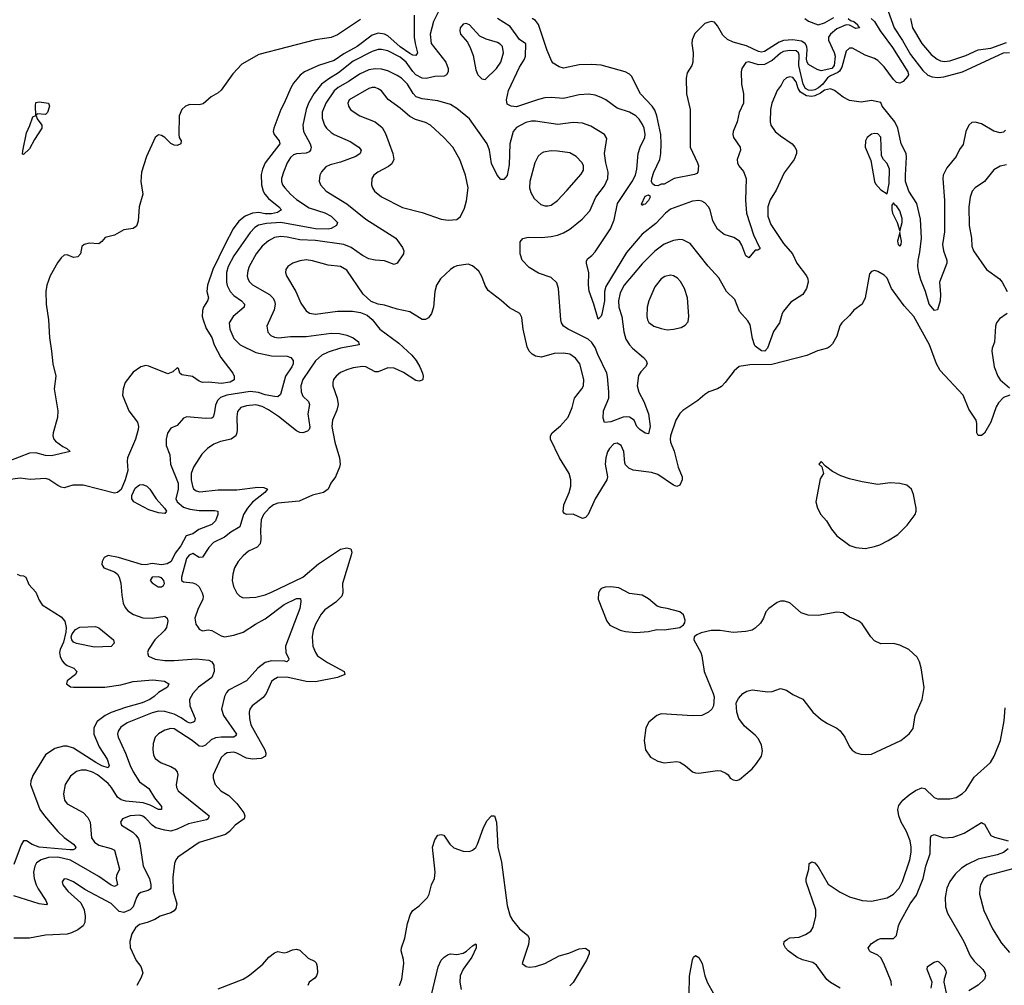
# Model space of a CAD drawing. Header units: inches. Extents: x 1245430 to 1420861, y 606325 to 671315.
# Tile 137 of 256: x 1330687 to 1336956, y 643370 to 649522. Entities that reach past the tile are written whole.
import ezdxf

# ---------------------------------------------------------------- set-up
doc = ezdxf.new("R2010")
doc.units = ezdxf.units.IN
doc.header["$MEASUREMENT"] = 0
doc.layers.add('B3634', color=7, linetype='Continuous')

msp = doc.modelspace()

# ---------------------------------------------------------------- linework, layer by layer
at = {"layer": 'B3634', "color": 5}
for points, elevation in [([(1333350.2, 649570), (1333320.9, 649510), (1333300.5, 649430), (1333306.6, 649370), (1333399.4, 649250), (1333414.6, 649210), (1333414.8, 649190), (1333404.2, 649170), (1333390, 649162), (1333330, 649159.1), (1333273.8, 649146.2), (1333250, 649149.3), (1333210, 649171.1), (1333190, 649191.3), (1333148.2, 649250), (1333110, 649283), (1333030, 649322.7), (1332990, 649331.6), (1332970, 649330.5), (1332930, 649317.8), (1332810, 649256.4), (1332717, 649183), (1332655, 649145), (1332608.7, 649110), (1332559.5, 649050), (1332525.5, 648990), (1332510.8, 648950), (1332489.6, 648850.4), (1332493.2, 648810), (1332536.3, 648730), (1332542.3, 648710), (1332539.2, 648690), (1332530, 648680.2), (1332510, 648671), (1332450, 648665.9), (1332430, 648659.5), (1332410, 648643.1), (1332390.2, 648610), (1332366, 648550), (1332354.6, 648510), (1332354.2, 648490), (1332360.6, 648470), (1332374.2, 648450), (1332410.1, 648410.1), (1332450, 648375.3), (1332530, 648323.9), (1332630, 648290.7), (1332668.9, 648270), (1332710.3, 648230), (1332704.9, 648210), (1332670, 648191.3), (1332650, 648188.1), (1332570, 648188.5), (1332350, 648228.6), (1332257.1, 648222.9), (1332207.9, 648212.1), (1332183.2, 648196.8), (1332153.4, 648166.6), (1332050, 648016.3), (1332014, 647950), (1332003.6, 647910), (1332002.7, 647850), (1332008.2, 647828.2), (1332027.2, 647790), (1332050, 647764), (1332098, 647730), (1332118.5, 647710), (1332116.5, 647690), (1332045.4, 647630), (1332020.2, 647590), (1332025.4, 647550), (1332051.1, 647490), (1332090, 647450.2), (1332190, 647401.2), (1332290, 647380.7), (1332390, 647377.8), (1332413, 647370), (1332427, 647350), (1332427.4, 647330), (1332419.1, 647310), (1332380.1, 647250), (1332346.5, 647133.5), (1332330, 647119.1), (1332310, 647120.8), (1332250, 647132.3), (1332206.2, 647146.2), (1332153.4, 647153.4), (1332004.6, 647130), (1331965.9, 647114.1), (1331945.1, 647094.9), (1331933.7, 647066.3), (1331925.9, 647010), (1331917.6, 646990), (1331910, 646983.7), (1331870, 646980.7), (1331750, 646991.8), (1331730, 646983.7), (1331690, 646937.2), (1331650, 646919), (1331628.4, 646888.4), (1331619.5, 646850), (1331618.9, 646810), (1331643.1, 646750), (1331646, 646690), (1331696.7, 646570), (1331696, 646530), (1331681, 646470), (1331688.3, 646450), (1331730, 646416.6), (1331770, 646402.8), (1331830, 646393.9), (1331930, 646395.9), (1331947.7, 646390), (1331949.1, 646370), (1331932.9, 646330), (1331910, 646306.4), (1331826.7, 646273.3), (1331790, 646247), (1331746.9, 646233.1), (1331711.7, 646170), (1331676.9, 646123.1), (1331650.1, 646070), (1331625.3, 646054.7), (1331590.5, 646049.5), (1331530, 646057.2), (1331490, 646049.4), (1331462.7, 646050), (1331316.1, 646096.1), (1331250, 646108.8), (1331225.1, 646094.9), (1331212.5, 646070), (1331210.2, 646050), (1331222.3, 646030), (1331290, 646003.5), (1331308.4, 645988.4), (1331321, 645970), (1331331.3, 645931.3), (1331336.4, 645856.4), (1331345.6, 645805.6), (1331357.2, 645777.2), (1331375.6, 645755.6), (1331411.9, 645731.9), (1331471.8, 645711.8), (1331530, 645708.3), (1331610, 645722.6), (1331624.9, 645710), (1331629, 645689), (1331621.6, 645650), (1331609.1, 645630), (1331548.2, 645570), (1331507.4, 645510), (1331499.5, 645490), (1331507.5, 645467.5), (1331548.4, 645448.4), (1331610, 645439.7), (1331670, 645439.4), (1331810, 645449.2), (1331890, 645442), (1331910.4, 645430.4), (1331921.9, 645410), (1331924.8, 645370), (1331909.4, 645330.6), (1331824.8, 645270), (1331790.1, 645230), (1331767.3, 645190), (1331769.6, 645149.6), (1331804, 645070), (1331799.5, 645050), (1331794.2, 645045.8), (1331770, 645041.1), (1331751.3, 645048.7), (1331714.9, 645074.9), (1331670, 645097.1), (1331610, 645114), (1331570, 645116.1), (1331530, 645105.8), (1331370, 645042), (1331330, 645015.1), (1331313.8, 644990), (1331310.2, 644970), (1331313.4, 644950), (1331360.7, 644850), (1331389.3, 644770), (1331408.7, 644730), (1331450, 644667.3), (1331510, 644623.2), (1331544.6, 644564.6), (1331588.8, 644510), (1331590.4, 644490), (1331570, 644489.2), (1331517.8, 644517.8), (1331472.8, 644532.8), (1331363.4, 644543.4), (1331332.2, 644552.2), (1331309.1, 644569.1), (1331271.7, 644630), (1331250, 644656.2), (1331181.4, 644710), (1331150, 644727.3), (1331110, 644740.4), (1331078.6, 644741.4), (1331047.7, 644732.3), (1331010, 644702), (1330976.9, 644650), (1330965.8, 644590), (1330972.9, 644550), (1330990, 644525.7), (1331090, 644470.3), (1331120, 644440), (1331135.5, 644410), (1331144.7, 644310), (1331162, 644282), (1331190, 644262.1), (1331270, 644242.7), (1331290.1, 644230.1), (1331321.2, 644110), (1331302.7, 644070), (1331302, 644050), (1331310, 644009.4), (1331290, 644000.3), (1331270, 644008.2), (1331190, 644063.1), (1331010, 644167.8), (1330930, 644186.6), (1330870, 644183.7), (1330824, 644170), (1330794.7, 644150), (1330782.5, 644130), (1330775.1, 644090), (1330778.7, 644050), (1330791.3, 644010), (1330803.8, 643983.8), (1330853.2, 643910), (1330861.6, 643890), (1330857.7, 643882.3), (1330811.1, 643888.9), (1330650, 643939.8)], 840), ([(1336215.7, 649575.7), (1336253.6, 649470), (1336308.3, 649388.3), (1336359.3, 649299.3), (1336437.9, 649197.9), (1336470, 649168.7), (1336496.5, 649156.5), (1336532.9, 649152.9), (1336570, 649158.1), (1336690, 649189.7), (1336950, 649310.1), (1336990, 649313.2)], 860), ([(1332857.4, 649522.6), (1332710, 649425.4), (1332670, 649408.6), (1332570, 649393.9), (1332210, 649300.5), (1332101.6, 649238.4), (1332043.6, 649176.4), (1331970, 649073.3), (1331950, 649054.8), (1331906.2, 649030), (1331853.9, 648986.1), (1331830, 648978.8), (1331770, 648981.2), (1331741.8, 648970), (1331719.8, 648950), (1331702.4, 648910), (1331699.2, 648790), (1331701.8, 648770), (1331715.8, 648750), (1331711.8, 648730), (1331690, 648721), (1331670, 648721.4), (1331650, 648732.2), (1331610, 648770.6), (1331590, 648782.9), (1331570, 648787.4), (1331549.6, 648770.4), (1331494.6, 648650), (1331462.4, 648550), (1331458.4, 648490), (1331470.4, 648410), (1331448.2, 648330), (1331441.7, 648238.3), (1331430, 648206), (1331408.3, 648191.7), (1331350, 648183.6), (1331290, 648149.2), (1331230, 648133.2), (1331210.5, 648109.5), (1331190, 648094), (1331130, 648097), (1331098, 648090), (1331083.4, 648076.6), (1331073.7, 648030), (1331057.1, 648010), (1331030, 648006.2), (1330990, 648023.5), (1330970, 648021.4), (1330950, 648005.1), (1330926.8, 647973.2), (1330880.5, 647890), (1330860.3, 647830), (1330853.3, 647790), (1330854.8, 647710), (1330871, 647610), (1330876.1, 647496.1), (1330890.1, 647410.1), (1330896.7, 647330), (1330916.4, 647250), (1330906.1, 647170), (1330930.2, 647030), (1330927.5, 646987.5), (1330900.1, 646890), (1330898.5, 646870), (1330903.5, 646850), (1330915.5, 646835.5), (1330961.9, 646801.9), (1330987.7, 646790), (1331007.3, 646770), (1330890, 646742.2), (1330850, 646745.2), (1330790, 646762.9), (1330750, 646760.6), (1330550, 646684.2)], 780), ([(1333199.3, 649550), (1333199, 649410), (1333204, 649370), (1333219.5, 649310), (1333210, 649293.1), (1333190, 649296.1), (1333170, 649306.1), (1333108.9, 649348.9), (1333030, 649419.1), (1333009.7, 649430), (1332970, 649434.9), (1332930, 649422.3), (1332835.3, 649350), (1332750, 649303), (1332690, 649262.3), (1332589.4, 649230.6), (1332500.3, 649190), (1332471.5, 649168.5), (1332430, 649118), (1332412.8, 649087.2), (1332370.8, 648989.2), (1332349.2, 648950), (1332304.2, 648830), (1332300.3, 648810), (1332306.4, 648790), (1332338, 648750), (1332343.6, 648730), (1332249.3, 648610), (1332231.8, 648570), (1332225.1, 648534.9), (1332225.4, 648470), (1332236.3, 648430), (1332246.9, 648410), (1332270, 648381.5), (1332335.9, 648330), (1332353.1, 648310), (1332327.3, 648292.7), (1332290, 648284.9), (1332250, 648285.1), (1332210, 648293.1), (1332170, 648289.2), (1332122, 648270), (1332082.6, 648237.4), (1332045.5, 648190), (1331992.9, 648087.1), (1331916.4, 647930), (1331881.9, 647830), (1331879.3, 647790), (1331888, 647750), (1331882.3, 647730), (1331856.9, 647690), (1331850.2, 647669.8), (1331848.8, 647631.2), (1331854.2, 647610), (1331874.5, 647554.5), (1331910, 647497), (1331924.9, 647450), (1331968.1, 647370), (1332043.2, 647270), (1332052.8, 647250), (1332053.1, 647226.9), (1332027.6, 647212.4), (1331970, 647203.2), (1331890, 647213.2), (1331850, 647210.7), (1331830, 647218.2), (1331788, 647248), (1331719.8, 647259.8), (1331707.1, 647270), (1331698.5, 647298.5), (1331690, 647303.6), (1331662.3, 647277.7), (1331630, 647266), (1331510, 647314), (1331490, 647318), (1331458.8, 647310), (1331410, 647275.1), (1331358, 647210), (1331345, 647170), (1331341.7, 647130), (1331382, 647030), (1331437.8, 646957.8), (1331443.2, 646930), (1331441.5, 646910), (1331425.1, 646850), (1331373.5, 646730), (1331370.1, 646709.9), (1331374.2, 646650), (1331358.5, 646590), (1331331.8, 646528.2), (1331310.1, 646509.9), (1331290, 646505.5), (1331090, 646557.3), (1331024.7, 646555.3), (1330970, 646539.7), (1330950, 646544), (1330930, 646554.8), (1330872.9, 646593), (1330850, 646598.5), (1330752.8, 646592.8), (1330690, 646600.6), (1330610.7, 646590)], 820), ([(1336108.6, 649528.6), (1336130.4, 649510.4), (1336164.5, 649450), (1336244.6, 649344.7), (1336342, 649190), (1336345.2, 649170), (1336340.3, 649159.7), (1336311.4, 649128.6), (1336290, 649116.9), (1336270, 649121.3), (1336250, 649141.2), (1336190, 649220.7), (1336150, 649260.5), (1336130, 649274.7), (1336070, 649296.2), (1335990, 649340.2), (1335970, 649339.9), (1335950, 649321.7), (1335921, 649219), (1335906, 649194), (1335895.8, 649184.3), (1335850, 649164.3), (1335830, 649150.4), (1335799.4, 649110), (1335772.2, 649087.8), (1335750, 649075), (1335730, 649070.4), (1335710, 649072.3), (1335690, 649082.1), (1335674.6, 649110), (1335648.3, 649230), (1335650, 649295.6), (1335644.9, 649310), (1335630, 649323), (1335590, 649325.4), (1335550, 649319.2), (1335530, 649308.7), (1335477.9, 649262.1), (1335430, 649236.3), (1335390, 649234.2), (1335330, 649252.8), (1335310, 649249.3), (1335284.9, 649210), (1335279.5, 649190), (1335282.8, 649110), (1335294.7, 649050), (1335294.7, 648990), (1335267.1, 648930), (1335256, 648870), (1335230.4, 648810), (1335226.4, 648790), (1335232.4, 648770), (1335274.4, 648710), (1335277.1, 648690), (1335254.4, 648630), (1335256.4, 648610), (1335266, 648590), (1335294.9, 648554.9), (1335311.7, 648510), (1335307.8, 648372.2), (1335314.4, 648290), (1335359.4, 648150), (1335394.6, 648074.6), (1335400.3, 648070), (1335398.5, 648061.5), (1335385.8, 648054.1), (1335370, 648052.4), (1335330, 648003.6), (1335310, 648016.4), (1335285, 648085), (1335269.9, 648110), (1335233.8, 648133.8), (1335172.5, 648152.5), (1335130, 648186.9), (1335099.2, 648239.2), (1335082, 648310), (1335072.5, 648330), (1335050, 648355.3), (1335030, 648366.4), (1335010, 648370.7), (1334970, 648364.6), (1334830, 648314.6), (1334798.2, 648290), (1334737.6, 648222.4), (1334650, 648154.6), (1334550, 648039.4), (1334417.9, 647822.1), (1334409.6, 647790), (1334409.4, 647730), (1334393.7, 647646.3), (1334390, 647632.7), (1334370, 647613.2), (1334341.6, 647710), (1334311.7, 647791.6), (1334307.8, 647832.2), (1334309.8, 647909.8), (1334295.4, 647970), (1334296.3, 647983.7), (1334302.9, 647997.1), (1334330, 648018.9), (1334350, 648043.1), (1334447.7, 648190), (1334472.5, 648247.5), (1334494, 648350), (1334586.9, 648490), (1334606.6, 648530), (1334615.9, 648570), (1334625.1, 648670), (1334638.2, 648710), (1334666.5, 648770), (1334668.3, 648790), (1334661.9, 648830), (1334653.2, 648853.2), (1334630, 648888.4), (1334610, 648908.5), (1334570, 648932.9), (1334490, 648958.5), (1334419.7, 649010), (1334390, 649025.8), (1334350, 649040.8), (1334310, 649047), (1334250, 649043.7), (1334150, 649019.8), (1334070, 649025.7), (1334030, 649023.2), (1333990, 649013.7), (1333850, 648966.3), (1333815.3, 648970), (1333790, 648982.7), (1333785.8, 649010), (1333799.8, 649070), (1333870, 649218), (1333901.6, 649270), (1333908.1, 649290), (1333908.6, 649368.6), (1333870, 649394.2), (1333810, 649477.2), (1333729.9, 649529.9)], 840), ([(1335961.6, 649530), (1335977, 649517), (1335997, 649510), (1336022, 649490), (1336022.3, 649482.3), (1336033, 649470), (1336010, 649466), (1335970, 649487), (1335950, 649489.3), (1335890, 649464.2), (1335848.4, 649430), (1335836, 649410), (1335836, 649390), (1335873, 649313), (1335878.7, 649290), (1335872.7, 649230), (1335858.6, 649210), (1335790, 649195), (1335764.2, 649204.2), (1335710, 649235.2), (1335700.6, 649250), (1335695.9, 649270), (1335700.8, 649330), (1335697.9, 649350), (1335688.3, 649370), (1335665.6, 649385.6), (1335610, 649394.1), (1335550, 649388.5), (1335522.5, 649377.5), (1335430, 649317.8), (1335410, 649314.8), (1335390, 649319.4), (1335314, 649354), (1335230, 649377.4), (1335194.3, 649394.3), (1335163, 649423), (1335130, 649481.5), (1335110, 649506.6), (1335090, 649509.7), (1335073.7, 649506.3), (1335050, 649497.6), (1335035.6, 649484.4), (1334986.3, 649433.7), (1334967.8, 649392.2), (1334966, 649370), (1334975.3, 649310), (1334972.4, 649250), (1334965.5, 649230), (1334936.5, 649183.5), (1334929.2, 649150), (1334931.3, 649050), (1334955.9, 648950), (1334956.1, 648710), (1335002.6, 648610), (1335008, 648590), (1335004, 648550), (1334998.4, 648541.6), (1334983.8, 648536.2), (1334854.8, 648510), (1334790, 648472.7), (1334770, 648473.2), (1334750, 648462.7), (1334730, 648464.5), (1334716.4, 648476.4), (1334709.9, 648489.9), (1334711.7, 648510), (1334724.9, 648550), (1334762.9, 648630), (1334769.4, 648670), (1334771.7, 648730), (1334768, 648790), (1334743.4, 648910), (1334730, 648945.8), (1334714.3, 648970), (1334640.2, 649050), (1334581.8, 649161.8), (1334570, 649174.3), (1334542.7, 649190), (1334390, 649231.9), (1334330, 649236.1), (1334250, 649234.2), (1334150, 649213.7), (1334121.1, 649221.1), (1334083.9, 649243.9), (1334074.7, 649254.8), (1334045.8, 649325.8), (1333990.9, 649490.9), (1333970, 649516.1), (1333950, 649529.8)], 820), ([(1335686.5, 649530), (1335710, 649511.6), (1335770, 649488.7), (1335810, 649500.9), (1335870, 649535.2)], 820), ([(1336358.1, 649530), (1336371.4, 649470), (1336431.5, 649370), (1336490, 649299.3), (1336529.1, 649270), (1336550, 649260.1), (1336575.8, 649255.7), (1336610, 649258.9), (1336710, 649293), (1336789.6, 649330.4), (1336870, 649340.6), (1336970, 649376.2)], 880), ([(1336963.1, 648816.9), (1336950, 648806), (1336930, 648801.5), (1336890, 648810.9), (1336810, 648858.7), (1336770, 648869.7), (1336750, 648867.3), (1336730, 648849.4), (1336710.2, 648809.8), (1336693.7, 648726.3), (1336670, 648694), (1336649, 648650), (1336590, 648578), (1336566, 648530), (1336563.5, 648510), (1336574.5, 648370), (1336575.3, 648170), (1336563.4, 648090), (1336569.6, 648049.6), (1336590.2, 647990), (1336589.3, 647970), (1336543.2, 647850), (1336549.1, 647770), (1336547.1, 647730), (1336530, 647673.2), (1336510.8, 647669.2), (1336476.8, 647710), (1336454, 647790), (1336424, 647864), (1336410.6, 647910), (1336405.3, 647950), (1336406.8, 647986.8), (1336418.6, 648041.4), (1336428.4, 648130), (1336421.5, 648250), (1336398.2, 648350), (1336348.6, 648428.6), (1336327.6, 648490), (1336325.8, 648530), (1336333.3, 648646.7), (1336330.3, 648670), (1336300.2, 648730), (1336278, 648830), (1336259.4, 648870), (1336178.2, 648970), (1336170, 648994), (1336110, 649006), (1336044.9, 648995.1), (1335970, 649007.2), (1335930, 649026.9), (1335875.1, 649070), (1335850, 649081), (1335810, 649071.9), (1335785.9, 649054.1), (1335750, 649036.8), (1335730, 649033), (1335695.7, 649035.7), (1335659.1, 649059.1), (1335643.5, 649083.5), (1335630, 649125), (1335610, 649153.5), (1335590, 649157.8), (1335570, 649151.9), (1335550, 649135.1), (1335535.8, 649104.2), (1335509.4, 649070.6), (1335475.5, 648990), (1335467.5, 648950), (1335465.4, 648870), (1335470.2, 648850), (1335496.9, 648810), (1335530, 648780.8), (1335604.9, 648730), (1335622.4, 648710), (1335632.7, 648690), (1335633, 648670), (1335617.1, 648630), (1335553.3, 648546.7), (1335503.5, 648436.5), (1335465.5, 648374.5), (1335449.5, 648330), (1335449.5, 648270), (1335470, 648217.4), (1335550, 648094.9), (1335607.6, 648030), (1335634.9, 647970), (1335696.4, 647890), (1335704.4, 647870), (1335706, 647850), (1335697.3, 647810), (1335673.4, 647770), (1335597.3, 647722.7), (1335550, 647664.5), (1335541.7, 647650), (1335525.3, 647590), (1335485.4, 647534.6), (1335448.5, 647430), (1335430.4, 647410), (1335410, 647411.3), (1335370, 647441.3), (1335364.5, 647450), (1335351.7, 647490), (1335336.7, 647576.8), (1335322.3, 647602.3), (1335270, 647663.5), (1335239.7, 647739.7), (1335187.3, 647790), (1335138, 647878), (1335070, 647951.6), (1334954.8, 648094.8), (1334910, 648118.5), (1334890, 648120.8), (1334850, 648115.7), (1334790, 648091.5), (1334730, 648046), (1334650, 647965.8), (1334535.4, 647830), (1334510, 647782.4), (1334498.4, 647730), (1334502, 647690), (1334521.3, 647630), (1334532.7, 647532.7), (1334546.2, 647486.2), (1334569.2, 647449.2), (1334588.7, 647428.7), (1334658.9, 647370), (1334676, 647350), (1334681.1, 647330), (1334672.2, 647310), (1334641.2, 647278.8), (1334625.8, 647254.2), (1334618.8, 647190), (1334627.8, 647147.8), (1334660.8, 647090), (1334690.2, 647010), (1334700.9, 646930), (1334690, 646882.9), (1334670, 646888.5), (1334635.6, 646910), (1334615.6, 646930), (1334599.7, 646970), (1334569.8, 646989.8), (1334550, 646992.4), (1334530, 646989), (1334450, 646958.7), (1334410, 646956), (1334402.2, 646982.2), (1334404.5, 647030), (1334438.5, 647110), (1334438.8, 647150), (1334428.7, 647248.7), (1334424.7, 647270), (1334367.6, 647387.6), (1334350, 647433.5), (1334330, 647466), (1334306.5, 647486.5), (1334179.7, 647550), (1334148.4, 647570), (1334137.2, 647590), (1334133.1, 647610), (1334118.2, 647810), (1334106.2, 647846.2), (1334070, 647879.1), (1333990, 647906.6), (1333930, 647943), (1333886, 647990), (1333873.7, 648030), (1333872.9, 648107.1), (1333890, 648128.2), (1333924.8, 648135.2), (1334010, 648135), (1334070, 648141), (1334111.4, 648148.6), (1334150, 648163.2), (1334190, 648187.4), (1334268.4, 648251.6), (1334316.2, 648303.8), (1334355.5, 648390), (1334410, 648463.1), (1334430.6, 648510), (1334433.2, 648550), (1334418.9, 648610), (1334410.8, 648670), (1334424.4, 648764.4), (1334411.1, 648790), (1334322.8, 648842.8), (1334270, 648862.7), (1334210, 648866.6), (1334113.2, 648853.2), (1333970, 648875.2), (1333944.9, 648875.1), (1333910, 648867.3), (1333850, 648834.2), (1333829.5, 648810), (1333806.9, 648730), (1333802.6, 648597.4), (1333790.9, 648529.1), (1333770, 648502.9), (1333750, 648502.9), (1333726.3, 648530), (1333690, 648604.5), (1333677.7, 648690), (1333663.5, 648730), (1333551.3, 648890), (1333470, 648955.5), (1333430, 648980.8), (1333350, 649004.4), (1333250, 649016.4), (1333210.7, 649030.7), (1333191.4, 649051.4), (1333155.6, 649110), (1333117.2, 649150), (1333090, 649166.3), (1333030, 649195), (1332990, 649206.1), (1332950, 649208.9), (1332910, 649202.1), (1332850, 649175.3), (1332785.5, 649130), (1332714.8, 649090), (1332690, 649068.7), (1332636.1, 648990), (1332612.7, 648932.7), (1332613.1, 648893.1), (1332627, 648850), (1332640.2, 648830), (1332670, 648802.6), (1332690, 648789.3), (1332790, 648745.6), (1332847, 648710), (1332860.3, 648690), (1332855.6, 648670), (1332827, 648650), (1332730, 648613.9), (1332662.9, 648597.2), (1332636.6, 648583.4), (1332608.6, 648551.4), (1332598, 648530), (1332593.4, 648493.4), (1332602, 648470), (1332638, 648430), (1332770, 648347.6), (1332890, 648250.2), (1333082, 648130), (1333124.9, 648070), (1333132.2, 648050), (1333130.4, 648030), (1333090, 647969.5), (1333070, 647962.9), (1333010, 647984.7), (1332950, 647988.7), (1332910, 647997.7), (1332870, 648019.5), (1332797.4, 648070), (1332750, 648090.4), (1332570, 648115.1), (1332470, 648119.6), (1332390, 648137.1), (1332350, 648140.5), (1332310, 648133.3), (1332270, 648113.2), (1332230, 648078.2), (1332192.9, 648030), (1332148.1, 647950), (1332138.8, 647921.2), (1332135.8, 647890), (1332139.7, 647870), (1332150, 647852.2), (1332170, 647832.6), (1332276.9, 647770), (1332298.9, 647750), (1332309.4, 647730), (1332312.3, 647710), (1332306.7, 647673.3), (1332260.8, 647570), (1332266.9, 647530), (1332285.3, 647510), (1332310, 647498), (1332335.4, 647495.4), (1332410, 647502.4), (1332510, 647503.4), (1332670, 647525), (1332722, 647522), (1332770, 647512.2), (1332810, 647495), (1332843.1, 647470), (1332847.7, 647450), (1332730, 647429.9), (1332650, 647403.8), (1332610, 647384.3), (1332570, 647348.9), (1332490.1, 647230), (1332477.1, 647190), (1332478.2, 647150), (1332490, 647123.7), (1332524.6, 647090), (1332531.3, 647070), (1332521.8, 647010), (1332533.3, 646926.7), (1332530.1, 646909.9), (1332519.1, 646900.9), (1332490, 646889.7), (1332470, 646892), (1332450, 646902.7), (1332334.2, 646994.2), (1332270, 647036.8), (1332230, 647057), (1332190, 647067.3), (1332130, 647062.3), (1332093.7, 647050), (1332073.5, 647026.5), (1332068.4, 646991.6), (1332071.6, 646908.4), (1332070.1, 646889.9), (1332062, 646870), (1332032.4, 646850), (1331966.2, 646833.8), (1331923.6, 646816.4), (1331882.6, 646790), (1331846.5, 646753.5), (1331794.2, 646670), (1331778.4, 646630), (1331778.3, 646590), (1331786.3, 646550), (1331793.6, 646533.6), (1331810, 646519.6), (1331833.3, 646513.3), (1331950, 646526.6), (1332070, 646526.6), (1332203.6, 646543.6), (1332240.7, 646540.7), (1332264.4, 646530), (1332247.9, 646510), (1332170, 646447.6), (1332137.1, 646410), (1332112.4, 646370), (1332089.2, 646290), (1332030, 646256.2), (1331990, 646224.2), (1331920.3, 646190), (1331890, 646159.2), (1331850, 646098.5), (1331830, 646096.4), (1331790, 646120.3), (1331766.8, 646110), (1331749.1, 646090), (1331716.2, 645970), (1331717.6, 645950), (1331730, 645939.5), (1331790, 645933.2), (1331810, 645925.5), (1331828.8, 645908.8), (1331849.2, 645870), (1331854.2, 645850), (1331852.6, 645827.4), (1331823.2, 645770), (1331802.4, 645710), (1331809.1, 645670), (1331822, 645650), (1331830, 645639.3), (1331850, 645628.4), (1331885.7, 645634.3), (1331910, 645630.2), (1331970, 645596.2), (1331990, 645591.1), (1332050, 645600.1), (1332110, 645619.4), (1332188.6, 645671.4), (1332250, 645705.7), (1332370, 645795.1), (1332450, 645834.3), (1332473.6, 645833.6), (1332475.8, 645815.8), (1332470.1, 645770), (1332380.1, 645530), (1332381.9, 645490), (1332400.3, 645450), (1332399, 645441), (1332388.3, 645431.7), (1332375.9, 645435.9), (1332290, 645436.9), (1332250, 645426.2), (1332203.2, 645390), (1332131.2, 645308.8), (1332017, 645250), (1332003.9, 645236.1), (1331991.3, 645210), (1331971.4, 645130), (1331985.4, 645090), (1332067.1, 644970), (1332061.3, 644958.7), (1332050, 644950.9), (1331970, 644950.8), (1331934.1, 644945.9), (1331906.8, 644933.2), (1331870, 644900.2), (1331850, 644890.6), (1331830, 644893.7), (1331784.2, 644930), (1331670, 645003), (1331650, 645006.8), (1331610, 644996.2), (1331570, 644972.1), (1331548.9, 644950), (1331536.1, 644910), (1331534.4, 644870), (1331539.1, 644839.1), (1331550, 644815.8), (1331587, 644787), (1331650, 644764), (1331674.9, 644750), (1331688.9, 644730), (1331693.4, 644710), (1331683.6, 644650), (1331686, 644630), (1331696.5, 644610), (1331892.4, 644450), (1331886.4, 644430), (1331875.3, 644424.7), (1331760.8, 644399.2), (1331690, 644363.9), (1331650, 644352), (1331610, 644357.7), (1331553.8, 644373.8), (1331530.4, 644390.4), (1331490, 644432.3), (1331470, 644447), (1331450, 644454.3), (1331390.7, 644450), (1331341.3, 644430), (1331328.8, 644410), (1331334.9, 644390), (1331406.5, 644346.5), (1331427.1, 644327.1), (1331443.1, 644303.1), (1331452, 644272), (1331472.3, 644130), (1331514, 644050), (1331522.2, 644010), (1331522.6, 643990), (1331517.5, 643982.5), (1331505.4, 643974.6), (1331458.7, 643961.3), (1331442.9, 643950), (1331430.1, 643929.9), (1331408.3, 643870), (1331391, 643850), (1331350, 643833.6), (1331320.2, 643840.2), (1331270, 643891.3), (1331101.6, 643981.6), (1331029.3, 644030), (1330990, 644047.3), (1330970.7, 644049.3), (1330956.3, 644030), (1330962.4, 644010), (1330992.4, 643970), (1331075, 643895), (1331098, 643850), (1331104.5, 643810), (1331102.3, 643770), (1331090.6, 643749.4), (1331057.1, 643722.9), (1331016.5, 643703.5), (1330990, 643697), (1330850, 643689.8), (1330750, 643671.6), (1330650, 643670.8)], 860), ([(1336970, 648596), (1336930, 648587.4), (1336890, 648564), (1336830, 648491.1), (1336770.3, 648450), (1336751.7, 648430), (1336737.6, 648390), (1336729.3, 648330), (1336732.9, 648210), (1336747.1, 648130), (1336750, 648078), (1336759.6, 648050), (1336843.2, 647930), (1336924.9, 647870), (1336942.8, 647850), (1336973.4, 647790)], 880), ([(1336991, 647130), (1336950, 647114), (1336918.3, 647081.6), (1336904.7, 647055.3), (1336870, 646958.4), (1336830, 646887), (1336810, 646872.3), (1336790, 646872.7), (1336780.5, 646890), (1336782, 646950), (1336777.2, 646970), (1336730, 647039.6), (1336693, 647130), (1336546.9, 647286.9), (1336524.9, 647330), (1336479.4, 647450), (1336378.9, 647630), (1336318.5, 647698.5), (1336238.2, 647810), (1336210, 647875.8), (1336190, 647894.8), (1336150, 647917.6), (1336130, 647923.7), (1336110, 647917.2), (1336098.5, 647901.5), (1336070.3, 647750), (1336051.6, 647710), (1335997.1, 647670), (1335970, 647636.2), (1335922.4, 647590), (1335909.2, 647570.8), (1335890, 647504.5), (1335862.4, 647457.6), (1335842.8, 647437.3), (1335830, 647429.7), (1335767.3, 647412.7), (1335697.6, 647382.4), (1335475.1, 647324.9), (1335336.5, 647323.5), (1335267.4, 647312.6), (1335235.3, 647284.7), (1335178.7, 647210), (1335154.7, 647185.3), (1335130.2, 647169.8), (1335075.5, 647150), (1335050, 647134.8), (1335005.2, 647094.8), (1334910, 647031.1), (1334890, 647012.8), (1334865.4, 646970), (1334830.3, 646870), (1334828.1, 646850), (1334830.2, 646830), (1334853.9, 646773.9), (1334878.8, 646670), (1334903.8, 646610), (1334904.7, 646590), (1334890, 646555.3), (1334870, 646547.5), (1334850, 646556.2), (1334750, 646624.7), (1334710, 646636.1), (1334592.4, 646652.4), (1334564.4, 646664.4), (1334544.8, 646684.8), (1334539.3, 646699.3), (1334532.5, 646770), (1334516.5, 646810), (1334490, 646824.4), (1334470, 646819.3), (1334441.1, 646790), (1334430, 646769.6), (1334418, 646730), (1334414.9, 646690), (1334430.3, 646610.3), (1334424.9, 646590), (1334351.4, 646470), (1334306.5, 646370), (1334290, 646349.7), (1334270, 646344), (1334210, 646370.9), (1334168.8, 646368.8), (1334155.2, 646375.2), (1334147.2, 646387.2), (1334151.9, 646430), (1334184.5, 646510), (1334194.9, 646550), (1334196.8, 646590), (1334184.5, 646630), (1334124, 646730), (1334066.6, 646850), (1334066.6, 646870), (1334077, 646890), (1334130, 646933.7), (1334178.7, 646990), (1334205.1, 647050), (1334219.8, 647110), (1334266.3, 647170), (1334276.8, 647190), (1334277.8, 647230), (1334252.8, 647330), (1334226.1, 647366.1), (1334190, 647391.7), (1334150, 647396.5), (1334090, 647394.4), (1334010, 647372.7), (1333970, 647377.8), (1333949.9, 647389.9), (1333930.9, 647410), (1333917.4, 647437.4), (1333892.9, 647550), (1333883.3, 647623.3), (1333871.6, 647650), (1333805.9, 647685.9), (1333753.3, 647733.3), (1333670, 647796.3), (1333650, 647827.3), (1333630, 647886), (1333610, 647919.3), (1333570, 647952.7), (1333543.2, 647963.2), (1333470, 647952.8), (1333450, 647945.6), (1333430.5, 647930), (1333366.4, 647870), (1333340.3, 647830), (1333330.3, 647790), (1333321.3, 647690), (1333309.2, 647650.8), (1333290, 647622), (1333270, 647611.6), (1333250, 647611.5), (1333170, 647660.4), (1333090, 647677.6), (1333010, 647702.3), (1332968.6, 647708.6), (1332925.5, 647725.5), (1332873.5, 647773.5), (1332770, 647926.6), (1332730, 647949.8), (1332650, 647957.8), (1332550, 647986.3), (1332510, 647991.5), (1332470, 647984.8), (1332424.9, 647970), (1332394.4, 647950), (1332382, 647930), (1332379.5, 647910), (1332386.3, 647890), (1332444.9, 647790), (1332475.9, 647715.9), (1332510, 647666.7), (1332532.4, 647652.4), (1332570, 647646.4), (1332710, 647665.2), (1332804.8, 647664.8), (1332857.1, 647657.1), (1332899.7, 647639.7), (1332931.3, 647611.3), (1332980.4, 647550), (1333100.8, 647460.8), (1333183.9, 647383.9), (1333210.9, 647350.9), (1333235.2, 647310), (1333252, 647270), (1333255.8, 647250), (1333253.4, 647230), (1333250, 647224.5), (1333230, 647219.1), (1333210, 647223.1), (1333130, 647273.2), (1333070, 647301.6), (1333030, 647303.9), (1332970, 647278.5), (1332950, 647279.2), (1332890, 647309.8), (1332870, 647312.7), (1332810, 647303.8), (1332770, 647291.7), (1332730, 647273.1), (1332701.1, 647250), (1332685.3, 647230), (1332679.6, 647210), (1332680.7, 647190), (1332708.6, 647110), (1332714, 647070), (1332705.7, 647034.3), (1332677.8, 646970), (1332674.5, 646930), (1332692.7, 646830), (1332723.6, 646730), (1332726.3, 646690), (1332723.7, 646670), (1332697.1, 646610), (1332668, 646570), (1332650.4, 646530), (1332622, 646510), (1332550, 646491.6), (1332465.9, 646454.1), (1332330, 646442.4), (1332302, 646430), (1332274.4, 646410), (1332238, 646370), (1332224.2, 646335.8), (1332220.1, 646270), (1332222.5, 646210), (1332217.7, 646182.3), (1332199.1, 646160.9), (1332144.5, 646135.6), (1332110, 646106.3), (1332078, 646070), (1332054.6, 646030), (1332042.8, 645990), (1332040.3, 645950), (1332048.9, 645910), (1332069.2, 645869.2), (1332089.1, 645849.1), (1332110, 645838), (1332190, 645842.2), (1332250, 645858.4), (1332290, 645874.7), (1332490, 645969.5), (1332590, 646055.3), (1332730, 646149.1), (1332770, 646156.9), (1332795.5, 646150), (1332802, 646130), (1332797.3, 646110), (1332742, 645930), (1332743.6, 645870), (1332737.8, 645850), (1332699.5, 645810), (1332630, 645762.3), (1332605.8, 645734.2), (1332569.3, 645670), (1332555.4, 645630), (1332548.2, 645590), (1332554.2, 645530), (1332569.1, 645490), (1332582.8, 645470), (1332645.9, 645425.9), (1332753.1, 645370), (1332757.4, 645350), (1332710, 645330.7), (1332570, 645303.1), (1332510, 645305), (1332386.6, 645333.4), (1332328.2, 645330), (1332302.9, 645317.2), (1332290, 645305.1), (1332255.2, 645230), (1332236.7, 645203.3), (1332167.2, 645150), (1332152.8, 645130), (1332148.3, 645110), (1332149.3, 645070.7), (1332158.6, 645030), (1332247.1, 644870), (1332254.5, 644850), (1332251.5, 644830), (1332225.1, 644814.9), (1332169.9, 644809.9), (1332130, 644817.4), (1332070, 644849), (1332050, 644854.7), (1332008.4, 644851.6), (1331990, 644841.5), (1331970, 644821.3), (1331918.3, 644710), (1331917.8, 644690), (1331931.5, 644650), (1331967.4, 644610), (1332019.1, 644579.1), (1332070, 644529.2), (1332113.8, 644470), (1332120.8, 644450), (1332117, 644430), (1332059.2, 644390), (1332022.7, 644350), (1331997.6, 644330), (1331830, 644279.5), (1331694.3, 644185.7), (1331681.6, 644170), (1331672.8, 644147.2), (1331661.9, 644058.1), (1331664.8, 643970), (1331686.2, 643890), (1331680.4, 643859.6), (1331670, 643844.7), (1331650, 643831.6), (1331581, 643810), (1331546.8, 643790), (1331498.8, 643770), (1331450, 643757.2), (1331423.2, 643736.8), (1331401.2, 643698.8), (1331388.1, 643650), (1331391, 643611), (1331427.8, 643527.8), (1331457, 643490), (1331470.4, 643450), (1331459.9, 643420.1), (1331431.6, 643368.5)], 880), ([(1336974.9, 647650), (1336925, 647615), (1336905.3, 647590), (1336899.6, 647570), (1336892.8, 647467.3), (1336878.8, 647430), (1336877.3, 647410), (1336890.4, 647310.4), (1336914, 647250), (1336930, 647226.7), (1336990, 647177.1)], 880), ([(1330670, 645988.4), (1330690, 645980.4), (1330710, 645979.3), (1330726.8, 645970), (1330743.9, 645923.9), (1330790, 645874), (1330810, 645824), (1330830, 645794.9), (1330950, 645717.3), (1330973.7, 645690), (1330982.5, 645650), (1330980.6, 645619.4), (1330964.7, 645555.3), (1330944.5, 645510), (1330940.9, 645490), (1330944.4, 645464.4), (1330957.1, 645437.1), (1330970, 645422.8), (1330990, 645407.3), (1331031.3, 645390), (1331051, 645370), (1331041, 645350), (1330989.2, 645310.8), (1330984.2, 645290), (1331010, 645271.7), (1331030, 645268.8), (1331229.6, 645269.6), (1331330, 645284.7), (1331410, 645305.5), (1331535.2, 645315.2), (1331608, 645308), (1331636.3, 645290), (1331628.2, 645270), (1331570, 645236.4), (1331543.5, 645210), (1331515, 645190), (1331466.5, 645170), (1331360.4, 645139.6), (1331270, 645107.1), (1331230, 645088.9), (1331180.4, 645050), (1331159.5, 645010), (1331159.5, 644970), (1331192.9, 644890), (1331244.5, 644810), (1331257.1, 644770), (1331250, 644756.3), (1331210, 644768.6), (1331170.6, 644790), (1331030, 644880.7), (1330990, 644893.2), (1330966.6, 644893.4), (1330910, 644879.3), (1330850, 644838.7), (1330770, 644706.6), (1330757.4, 644670), (1330755.5, 644650), (1330815.3, 644490), (1330844.1, 644450), (1330930, 644350.2), (1330970, 644312), (1331029.3, 644270), (1331043.5, 644250), (1331039.5, 644240.5), (1331026.9, 644233.1), (1331006.7, 644233.3), (1330810.7, 644250.7), (1330766.5, 644266.5), (1330730, 644290.8), (1330710, 644291.1), (1330695.9, 644264.1), (1330650, 644139.5)], 820), ([(1335911.1, 643351.1), (1335850, 643387.6), (1335826.7, 643406.7), (1335759.5, 643499.5), (1335735.8, 643515.8), (1335670, 643532.1), (1335634, 643550), (1335580.7, 643590), (1335562, 643610), (1335552, 643630), (1335555.1, 643650), (1335575.2, 643664.8), (1335590, 643671.7), (1335650, 643677.3), (1335690, 643694.7), (1335724.1, 643715.9), (1335738.5, 643741.5), (1335755.4, 643810), (1335756.1, 643850), (1335693.3, 644030), (1335693.7, 644050), (1335711.2, 644110), (1335714.2, 644145.8), (1335730, 644157.1), (1335750, 644150.3), (1335770, 644124.9), (1335835, 644015), (1335910, 643962.8), (1335970, 643933.6), (1336050, 643911.3), (1336110, 643907.2), (1336210, 643927.2), (1336250, 643950.3), (1336286.6, 643990), (1336308.6, 644031.4), (1336353.8, 644170), (1336362.4, 644217.6), (1336363.2, 644250), (1336356.3, 644290), (1336333, 644350), (1336299.6, 644410), (1336284.6, 644450), (1336278, 644490), (1336284.1, 644515.9), (1336309.8, 644550), (1336350, 644583.9), (1336390, 644612.1), (1336430, 644629), (1336450, 644624.6), (1336510, 644567.4), (1336530, 644558.9), (1336550, 644557.4), (1336610, 644558.9), (1336650, 644567.2), (1336690, 644592), (1336710, 644610.3), (1336764.3, 644695.7), (1336867.9, 644790), (1336891.9, 644830), (1336930.6, 644930), (1336955.1, 645055.1), (1336962.4, 645137.6)], 880), ([(1333104.7, 643370), (1333119.7, 643410), (1333131.9, 643510), (1333130, 643535.3), (1333116, 643590), (1333116.9, 643610), (1333138.3, 643670), (1333155.1, 643764.9), (1333175.7, 643824.3), (1333190, 643847), (1333230, 643877.1), (1333282.5, 643930), (1333293.6, 643950), (1333308.7, 644011.3), (1333327.8, 644050), (1333332.8, 644090), (1333315.1, 644250), (1333330, 644296), (1333350, 644326), (1333370, 644331), (1333387.1, 644327.1), (1333426, 644270), (1333450, 644247), (1333510, 644224.6), (1333550, 644223.1), (1333569.8, 644230.2), (1333590, 644248.4), (1333601.7, 644270), (1333637.2, 644370), (1333661.7, 644418.3), (1333690, 644450.4), (1333710, 644450.7), (1333722.6, 644410), (1333732, 644250), (1333754.9, 644154.9), (1333790, 643878.8), (1333810.2, 643810.2), (1333824.2, 643784.2), (1333870, 643730.6), (1333921, 643690), (1333930.5, 643670.5), (1333925.5, 643630), (1333886, 643510), (1333912, 643490), (1333930, 643486.4), (1333970, 643490.4), (1334029.3, 643510), (1334121.3, 643558.7), (1334184.1, 643575.9), (1334250, 643602.4), (1334290, 643607.3), (1334313, 643590), (1334312.4, 643570), (1334296.4, 643530), (1334210, 643388.2), (1334190, 643367.2)], 880), ([(1336237.1, 643370), (1336235, 643395), (1336189.8, 643510), (1336170, 643546.3), (1336150, 643561.5), (1336104.2, 643584.2), (1336097, 643590), (1336089.6, 643610), (1336110, 643637), (1336150, 643662.6), (1336170, 643667.4), (1336250, 643668.9), (1336270, 643687.3), (1336282.2, 643750), (1336290.7, 643770), (1336357.5, 643890), (1336396.4, 643943.6), (1336438.3, 644050), (1336455.8, 644130), (1336483.2, 644210), (1336485, 644310), (1336490, 644323), (1336510, 644330.3), (1336570, 644310.3), (1336630, 644314.3), (1336699.8, 644340.2), (1336810, 644407.3), (1336822, 644402), (1336830, 644396), (1336870, 644325.5), (1336894.1, 644314.1), (1336980.7, 644290)], 860), ([(1336980.7, 644239.3), (1336950, 644216.4), (1336910, 644201.5), (1336790, 644173.1), (1336720.2, 644139.8), (1336684, 644116), (1336642.3, 644077.7), (1336608.1, 644031.9), (1336589.1, 643990), (1336578.6, 643930), (1336581.4, 643870), (1336593.4, 643830), (1336698.8, 643650), (1336738.5, 643558.5), (1336764.4, 643524.4), (1336819.6, 643470), (1336831.3, 643450), (1336835.3, 643430), (1336828.8, 643410), (1336790, 643371.2), (1336730, 643335.1)], 860), ([(1337010, 644111.3), (1336850.8, 644069.2), (1336826.5, 644050), (1336805.3, 644010), (1336799, 643990), (1336798, 643950), (1336825.8, 643845.8), (1336880.3, 643730), (1336937.8, 643637.8), (1336990, 643580.3)], 880), ([(1331950, 643347.3), (1332110, 643408.5), (1332150, 643434.4), (1332235.4, 643504.6), (1332273.2, 643550), (1332310, 643577.3), (1332330, 643586), (1332370, 643578), (1332390, 643580.7), (1332422.8, 643597.2), (1332450, 643600.9), (1332470, 643593.1), (1332523.9, 643543.9), (1332564.7, 643524.7), (1332573.5, 643513.5), (1332581.6, 643490), (1332583.8, 643450), (1332577.1, 643430), (1332565.3, 643414.7), (1332530.3, 643389.7), (1332520.3, 643370)], 880), ([(1333308.2, 643310), (1333351.8, 643488.2), (1333371.3, 643530), (1333390, 643550.3), (1333413.8, 643566.2), (1333430, 643570.4), (1333470, 643566.4), (1333510, 643575.9), (1333531.8, 643588.2), (1333570, 643622.6), (1333590, 643634.6), (1333593.8, 643630), (1333592.9, 643610), (1333565.8, 643550), (1333510, 643472.8), (1333490.2, 643430), (1333489.5, 643390.5), (1333497.2, 643342.8)], 860), ([(1334948.8, 643310), (1334952.4, 643427.6), (1334970, 643532), (1334977.2, 643550), (1334990, 643560.7), (1335010, 643547.7), (1335031.1, 643510), (1335048.4, 643430), (1335066.1, 643386), (1335102.1, 643322.1)], 880), ([(1336490, 643351.3), (1336496.9, 643390), (1336464, 643470), (1336466, 643490), (1336510, 643518), (1336530, 643524.7), (1336539.8, 643519.8), (1336570, 643488.2), (1336583.8, 643463.8), (1336584.7, 643450), (1336572.4, 643410), (1336571.4, 643390), (1336608.5, 643211.5)], 840)]:
    msp.add_lwpolyline(points, dxfattribs=dict(at, elevation=elevation))
for points, elevation in [([(1333530, 649497), (1333510, 649492), (1333490.6, 649470), (1333488.7, 649450), (1333493, 649430), (1333537.7, 649377.7), (1333558, 649338), (1333573.2, 649293.2), (1333590, 649201), (1333603.7, 649170), (1333630, 649145.5), (1333650, 649140.7), (1333723.5, 649210), (1333750, 649250.4), (1333767.4, 649310), (1333759.8, 649350), (1333746.4, 649366.4), (1333730, 649377.1), (1333657.3, 649397.3), (1333617.5, 649417.5), (1333550, 649489.3)], 860), ([(1332930, 649089.8), (1332910, 649082.8), (1332785.3, 649010), (1332776.5, 648990), (1332780.9, 648970), (1332793.7, 648950), (1332810, 648936), (1332853.4, 648910), (1332950, 648871.7), (1332994.5, 648834.5), (1333016.9, 648796.9), (1333063.5, 648670), (1333068.1, 648630), (1333057.1, 648602.9), (1333034.7, 648585.3), (1332966, 648550), (1332942.4, 648530), (1332928.7, 648510), (1332927, 648470), (1332932.2, 648450), (1332945.7, 648430), (1332990, 648393.1), (1333124.8, 648324.8), (1333250, 648293.6), (1333370, 648250.3), (1333415.8, 648244.2), (1333470, 648248.5), (1333493.3, 648266.7), (1333518.9, 648321.1), (1333532.6, 648367.4), (1333542.2, 648450), (1333525.1, 648530), (1333489.7, 648630), (1333445.3, 648710), (1333390, 648768.4), (1333301.7, 648850), (1333270, 648867.1), (1333206.2, 648886.2), (1333170, 648905.8), (1333110, 648958.4), (1333033.6, 649013.6), (1332990, 649068.4), (1332970, 649081), (1332950, 649088.6)], 880), ([(1330850, 648917), (1330798, 648922), (1330792, 648910), (1330798.8, 648890), (1330828, 648850), (1330828.2, 648830), (1330781, 648759), (1330750, 648698.4), (1330710, 648663.7), (1330705.4, 648665.4), (1330706.7, 648686.7), (1330730, 648800.7), (1330752.1, 648847.9), (1330770, 648902.8), (1330789, 648911), (1330786.6, 648973.4), (1330790, 648994), (1330810, 648998), (1330870.4, 648990.4), (1330877.1, 648970), (1330863, 648930)], 760), ([(1336130, 648796.8), (1336110, 648792.9), (1336083.1, 648770), (1336073.1, 648750), (1336070.3, 648710), (1336105.1, 648625.1), (1336130.2, 648490.2), (1336136.5, 648476.5), (1336170, 648437.1), (1336210, 648412), (1336221.8, 648478.2), (1336224.8, 648570), (1336210, 648606), (1336187.6, 648630), (1336174.5, 648654.5), (1336170, 648773.3), (1336150, 648793.5)], 880), ([(1334070, 648685), (1334022.7, 648677.3), (1334006, 648670), (1333987.5, 648652.5), (1333966.9, 648610), (1333934.3, 648490), (1333932.1, 648450), (1333940.7, 648420.7), (1333962.7, 648382.7), (1334005.2, 648345.2), (1334030, 648336.5), (1334050, 648334.9), (1334070, 648339.5), (1334110, 648368.8), (1334170, 648432.8), (1334262.3, 648537.7), (1334276.9, 648563.1), (1334277.3, 648590), (1334268.7, 648610), (1334230, 648650.9), (1334190, 648672.8), (1334110, 648684.6)], 880), ([(1334650, 648338), (1334646.6, 648346.6), (1334670, 648398), (1334690, 648406), (1334699.1, 648399.1), (1334700.7, 648390), (1334690, 648369.3), (1334670, 648347), (1334654.8, 648345.2)], 820), ([(1336250, 648355.3), (1336240.7, 648339.3), (1336239.1, 648310), (1336243.8, 648290), (1336274, 648230), (1336290, 648174), (1336306, 648230), (1336305.6, 648254.4), (1336290, 648304), (1336270, 648336), (1336260.7, 648340.7)], 880), ([(1336290, 648166), (1336276.3, 648110), (1336280.5, 648090), (1336290, 648079.1), (1336298.4, 648090), (1336300.7, 648110)], 880), ([(1334830, 647893.3), (1334794.4, 647885.6), (1334770, 647870.9), (1334730, 647819.7), (1334692.1, 647730), (1334682.4, 647690), (1334679, 647630), (1334683.1, 647610), (1334693.4, 647593.4), (1334724.9, 647570), (1334770, 647554), (1334810, 647546.7), (1334850, 647549), (1334898.5, 647561.5), (1334924.1, 647575.9), (1334942.7, 647597.3), (1334947.6, 647632.4), (1334938, 647750), (1334919.8, 647810), (1334894.7, 647854.7), (1334875.1, 647875.1), (1334850, 647889.7)], 880), ([(1335790, 646706), (1335774, 646690), (1335794, 646674), (1335804.7, 646630), (1335784, 646596), (1335756.3, 646450), (1335765.5, 646410), (1335788, 646370), (1335823.1, 646330), (1335855.4, 646275.4), (1335890, 646233), (1335971.8, 646171.8), (1336010, 646159.5), (1336070, 646152.4), (1336130, 646165.5), (1336163.5, 646176.5), (1336217, 646203), (1336278.9, 646241.1), (1336337.7, 646302.3), (1336387.6, 646370), (1336395.6, 646390), (1336394.7, 646410), (1336377.7, 646497.7), (1336364.5, 646530), (1336335.8, 646555.8), (1336290, 646567.8), (1336230, 646571.3), (1336150, 646559.7), (1336050, 646577.2), (1335970, 646597.2), (1335915.4, 646615.4), (1335862.5, 646642.5), (1335816.4, 646676.4)], 920), ([(1331610, 646376.1), (1331570, 646380.1), (1331510, 646398.2), (1331413.1, 646450), (1331400.1, 646470), (1331400.3, 646490), (1331422, 646538), (1331450, 646559), (1331470, 646560.3), (1331497.1, 646550), (1331515.9, 646530), (1331556.4, 646470), (1331608.8, 646410), (1331621, 646390)], 820), ([(1331570, 645972.9), (1331530.3, 645969.7), (1331516.4, 645950), (1331530, 645934.9), (1331568.3, 645908.3), (1331590, 645907.6), (1331603.1, 645916.9), (1331609.7, 645930), (1331603.8, 645950), (1331590, 645965.3)], 860), ([(1334450, 645908), (1334413.5, 645906.5), (1334390, 645897.6), (1334382.4, 645890), (1334372, 645870), (1334370.3, 645830), (1334424.9, 645690), (1334444.6, 645664.6), (1334510, 645632.7), (1334543.4, 645623.4), (1334610, 645617.1), (1334690, 645624.9), (1334743.2, 645636.8), (1334790, 645635.5), (1334890, 645650.6), (1334913.6, 645666.4), (1334921.5, 645678.5), (1334923.7, 645696.3), (1334913.6, 645730), (1334889, 645750), (1334810, 645770.8), (1334770, 645776), (1334745.2, 645785.2), (1334690, 645831.8), (1334650, 645855.1), (1334570, 645865.6), (1334501.4, 645901.4)], 920), ([(1335557.1, 645817.1), (1335530, 645816.4), (1335510, 645809.7), (1335456.4, 645770), (1335438.4, 645750), (1335422.4, 645710), (1335402.8, 645677.3), (1335370, 645645.1), (1335350, 645633.3), (1335310, 645624.7), (1335230, 645617.7), (1335146, 645630), (1335090, 645631.5), (1335024.7, 645615.3), (1334998, 645602), (1334982, 645590), (1334978, 645570), (1335024, 645490), (1335030.6, 645470), (1335044, 645370), (1335103, 645230), (1335108.1, 645208.1), (1335103.8, 645150), (1335093, 645130), (1335073.4, 645110), (1335030, 645089.7), (1334970, 645087.1), (1334770, 645098.7), (1334742.8, 645090), (1334693.1, 645046.9), (1334672.4, 645010), (1334663.1, 644930), (1334670.4, 644870.4), (1334703.9, 644823.9), (1334750, 644798), (1334790, 644788.4), (1334870, 644795.3), (1334890, 644791.8), (1334923.8, 644770), (1334970, 644730.4), (1334990, 644723.8), (1335010, 644721.6), (1335130, 644738.4), (1335150, 644737.1), (1335182.5, 644722.5), (1335198, 644710), (1335211.3, 644690), (1335230, 644678.8), (1335250, 644674.8), (1335270, 644680.7), (1335349.7, 644750.3), (1335377.5, 644782.5), (1335409.6, 644830), (1335417.1, 644862.9), (1335410, 644899), (1335390, 644939.3), (1335370, 644963.7), (1335300.7, 645020.7), (1335265.1, 645070), (1335253.6, 645110), (1335249.5, 645170), (1335262.7, 645197.3), (1335291.2, 645228.8), (1335316.6, 645243.4), (1335350, 645252.4), (1335450, 645240.3), (1335477.1, 645242.9), (1335530, 645260.4), (1335570, 645250.4), (1335610, 645222.6), (1335672.1, 645192.1), (1335737, 645110), (1335790, 645063.1), (1335830, 645037.4), (1335889.2, 645009.2), (1335910, 644992), (1335940.3, 644950), (1335969.2, 644889.2), (1335987.5, 644867.5), (1336012.1, 644852.1), (1336042.7, 644842.7), (1336070, 644839.7), (1336110, 644843.6), (1336298, 644930), (1336350, 644972.6), (1336374.7, 645005.3), (1336388.7, 645090), (1336432.1, 645190), (1336446.5, 645266.5), (1336427.2, 645392.8), (1336416.9, 645430), (1336400.6, 645460.6), (1336348.6, 645508.6), (1336290, 645537.6), (1336250, 645547.3), (1336170, 645546), (1336130, 645565.1), (1336106.6, 645590), (1336050, 645672.7), (1336029, 645690), (1335970, 645714.5), (1335930, 645742), (1335890, 645747.8), (1335770, 645726), (1335707.7, 645727.7), (1335663, 645743), (1335590, 645806.6)], 920), ([(1331163.6, 645523.6), (1331048.5, 645548.5), (1331030, 645555.9), (1331018, 645570), (1331015.4, 645590), (1331020.6, 645610), (1331042.3, 645637.7), (1331070, 645652.3), (1331170, 645656.6), (1331190, 645647.3), (1331283.7, 645570), (1331287.2, 645550), (1331270, 645528.7)], 820)]:
    msp.add_lwpolyline(points, close=True, dxfattribs=dict(at, elevation=elevation))

doc.saveas('drawing.dxf')
